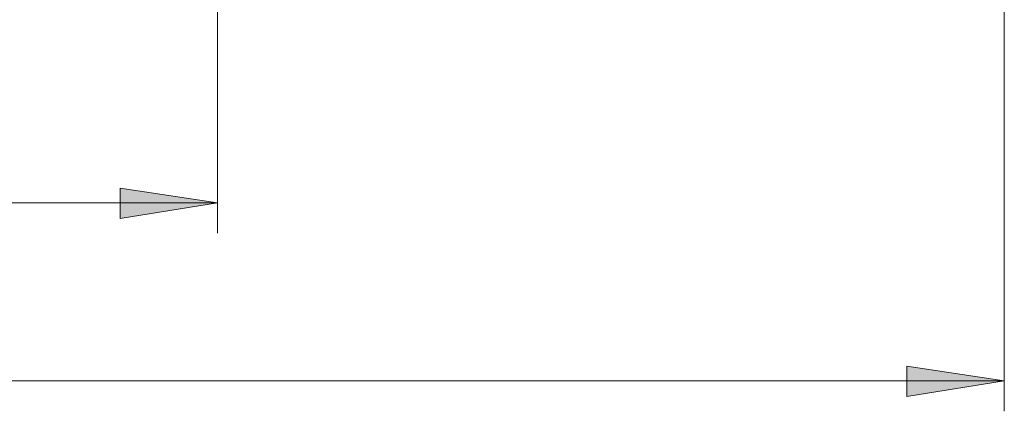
# Model space of a CAD drawing. Header units: millimetres. Extents: x 0 to 210, y 0 to 297.
# Tile 14 of 22: x 150 to 183, y 117 to 130. Entities that reach past the tile are written whole.
import ezdxf

# ---------------------------------------------------------------- set-up
doc = ezdxf.new("R2010")
doc.units = ezdxf.units.MM
doc.header["$MEASUREMENT"] = 0
doc.layers.add('Capa 1', color=7, linetype='Continuous', lineweight=0)

# ---------------------------------------------------------------- blocks, each defined once
blk = doc.blocks.new('Block_0')
at = {"layer": 'Capa 1', "true_color": 0x808080, "transparency": 33554687}
h = blk.add_hatch(color=8, dxfattribs=at)
h.dxf.hatch_style = 2
edge = h.paths.add_edge_path()
edge.add_spline(control_points=[(116.902, 124.195), (116.902, 124.195), (120.218, 124.689), (120.218, 124.689), (120.218, 124.689), (120.218, 123.666), (120.218, 123.666)], knot_values=[0, 0, 0, 0, 1, 1, 1, 2, 2, 2, 2], degree=3, periodic=0)
edge.add_line((120.218, 123.666), (116.902, 124.195))
edge = h.paths.add_edge_path()
edge.add_spline(control_points=[(156.907, 124.195), (156.907, 124.195), (153.626, 123.666), (153.626, 123.666), (153.626, 123.666), (153.626, 124.689), (153.626, 124.689)], knot_values=[0, 0, 0, 0, 1, 1, 1, 2, 2, 2, 2], degree=3, periodic=0)
edge.add_line((153.626, 124.689), (156.907, 124.195))
h = blk.add_hatch(color=8, dxfattribs=at)
h.dxf.hatch_style = 2
edge = h.paths.add_edge_path()
edge.add_spline(control_points=[(93.654, 118.197), (93.654, 118.197), (96.935, 118.691), (96.935, 118.691), (96.935, 118.691), (96.935, 117.668), (96.935, 117.668)], knot_values=[0, 0, 0, 0, 1, 1, 1, 2, 2, 2, 2], degree=3, periodic=0)
edge.add_line((96.935, 117.668), (93.654, 118.197))
edge = h.paths.add_edge_path()
edge.add_spline(control_points=[(183.401, 118.197), (183.401, 118.197), (180.12, 117.668), (180.12, 117.668), (180.12, 117.668), (180.12, 118.691), (180.12, 118.691)], knot_values=[0, 0, 0, 0, 1, 1, 1, 2, 2, 2, 2], degree=3, periodic=0)
edge.add_line((180.12, 118.691), (183.401, 118.197))
at = {"layer": 'Capa 1', "color": 8, "lineweight": 18, "true_color": 0x808080}
for points in [[(156.907, 152.699), (156.907, 152.699), (156.907, 123.172), (156.907, 123.172)], [(183.401, 136.648), (183.401, 136.648), (183.401, 117.174), (183.401, 117.174)], [(116.902, 124.195), (116.902, 124.195), (156.907, 124.195), (156.907, 124.195)], [(93.654, 118.197), (93.654, 118.197), (183.401, 118.197), (183.401, 118.197)]]:
    blk.add_open_spline(points, degree=3, dxfattribs=at)
for points in [[(156.907, 124.195), (156.907, 124.195), (153.626, 123.666), (153.626, 123.666), (153.626, 123.666), (153.626, 124.689), (153.626, 124.689), (153.626, 124.689), (156.907, 124.195), (156.907, 124.195)], [(183.401, 118.197), (183.401, 118.197), (180.12, 117.668), (180.12, 117.668), (180.12, 117.668), (180.12, 118.691), (180.12, 118.691), (180.12, 118.691), (183.401, 118.197), (183.401, 118.197)]]:
    blk.add_open_spline(points, degree=3, knots=[0, 0, 0, 0, 1, 1, 1, 2, 2, 2, 3, 3, 3, 3], dxfattribs=at)
at = {"layer": 'Capa 1'}
for points in [[(156.907, 124.195), (156.907, 124.195), (153.626, 123.666), (153.626, 123.666), (153.626, 123.666), (153.626, 124.689), (153.626, 124.689)], [(183.401, 118.197), (183.401, 118.197), (180.12, 117.668), (180.12, 117.668), (180.12, 117.668), (180.12, 118.691), (180.12, 118.691)]]:
    blk.add_open_spline(points, degree=3, knots=[0, 0, 0, 0, 1, 1, 1, 2, 2, 2, 2], dxfattribs=at)

msp = doc.modelspace()

# ---------------------------------------------------------------- block references
at = {"layer": 'Capa 1'}
msp.add_blockref('Block_0', (0, 0), dxfattribs=at)

doc.saveas('drawing.dxf')
